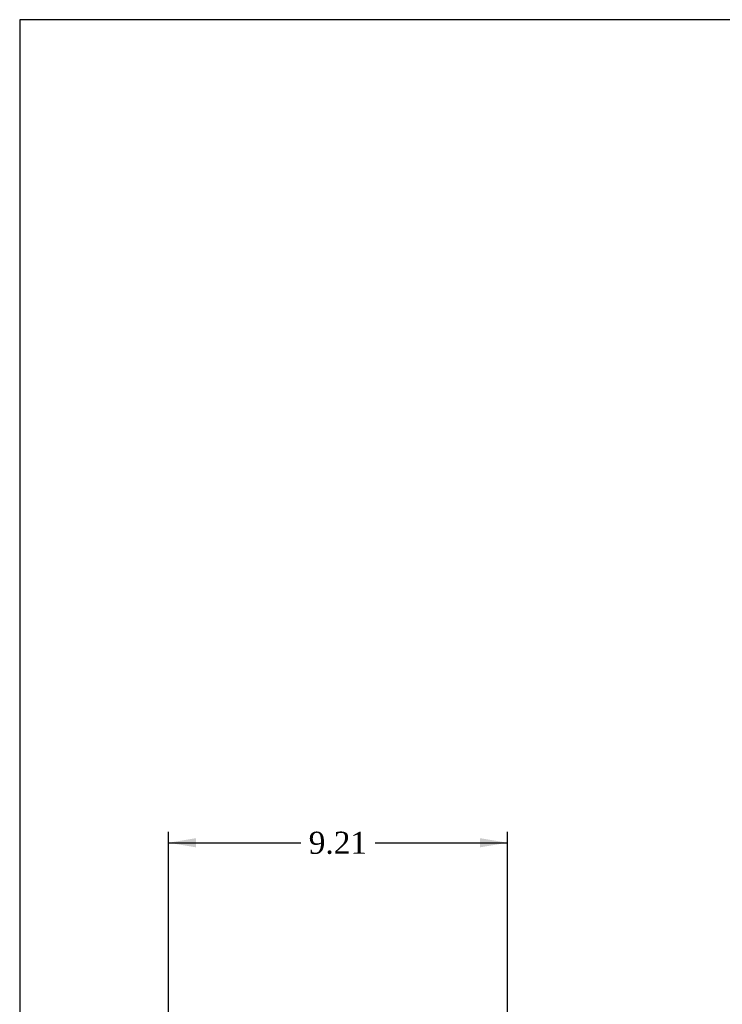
# Model space of a CAD drawing. Header units: inches. Extents: x 0 to 120, y -1 to 80.
# Tile 32 of 53: x 0 to 20, y 53 to 80. Entities that reach past the tile are written whole.
import ezdxf
from ezdxf.enums import TextEntityAlignment as Align

# ---------------------------------------------------------------- set-up
doc = ezdxf.new("R2010")
doc.units = ezdxf.units.IN
doc.header["$MEASUREMENT"] = 0
doc.layers.add('Default', color=7, linetype='Continuous')
doc.styles.add('SEACAD_Times_New_Roman', font='times.ttf')
doc.dimstyles.new('HAMMOND_(STH_-_120x80)', dxfattribs={"dimtxt": 0.6, "dimasz": 0.75, "dimexe": 0.3, "dimexo": 0.3, "dimgap": 0.15, "dimtad": 0, "dimtih": 1, "dimtoh": 1, "dimzin": 0, "dimdsep": 46, "dimtxsty": 'SEACAD_Times_New_Roman', "dimblk1": '_SE_FILLED', "dimblk2": '_SE_FILLED', "dimsah": 1, "dimcen": 0.3, "dimadec": 0, "dimazin": 0, "dimtfac": 0.8, "dimtofl": 0, "dimtmove": 1, "dimatfit": 3, "dimfxl": 1, "dimtolj": 1, "dimtzin": 0, "dimarcsym": 0})

# ---------------------------------------------------------------- blocks, each defined once
blk = doc.blocks.new('DMBLK1999')
at = {"layer": 'Default', "linetype": 'Continuous'}
for points in [[(5.236, 57.388), (4.486, 57.263), (5.236, 57.138)], [(12.946, 57.388), (12.946, 57.138), (13.696, 57.263)]]:
    blk.add_hatch(color=7, dxfattribs=at).paths.add_polyline_path(points)
at = {"layer": 'Default', "color": 7, "linetype": 'Continuous'}
for p, q in [((4.486, 51.642), (4.486, 57.563)), ((13.696, 50.744), (13.696, 57.563)), ((4.486, 57.263), (8.085, 57.263)), ((10.097, 57.263), (13.696, 57.263))]:
    blk.add_line(p, q, dxfattribs=at)
at = {"layer": 'Default', "color": 7, "linetype": 'Continuous', "style": 'SEACAD_Times_New_Roman'}
blk.add_text('9.21', height=0.6, dxfattribs=at).set_placement((8.295, 57.563), align=Align.TOP_LEFT)
blk = doc.blocks.new('_SE_FILLED')
at = {"color": 0}
blk.add_line((0, 0), (-1, 0), dxfattribs=at)
blk.add_solid([(0, 0), (-1, -0.1665), (-1, 0.1665), (0, 0)], dxfattribs=at)
blk = doc.blocks.new('BORDER')
at = {"layer": 'Default', "color": 7, "linetype": 'Continuous'}
for p, q in [((0, 27.86), (-41.86, 27.86)), ((-41.86, 27.86), (-41.86, 0))]:
    blk.add_line(p, q, dxfattribs=at)

msp = doc.modelspace()

# ---------------------------------------------------------------- block references
at = {"layer": 'Default', "color": 7, "xscale": 2.85, "yscale": 2.85, "zscale": 2.85}
msp.add_blockref('BORDER', (119.744, 0.233), dxfattribs=at)

# ---------------------------------------------------------------- dimensions: what is measured, and where the dimension line sits
at = {"layer": 'Default', "color": 7, "linetype": 'Continuous'}
dim = msp.add_linear_dim(base=(13.696, 57.263), p1=(4.486, 51.342), p2=(13.696, 50.444), text='\\A1;<>', dimstyle='HAMMOND_(STH_-_120x80)', override={"dimtmove": 0}, dxfattribs=at)
dim.commit()
dim.dimension.update_dxf_attribs({"geometry": 'DMBLK1999', "text_midpoint": (9.091, 57.263), "dimtype": 160})

doc.saveas('drawing.dxf')
